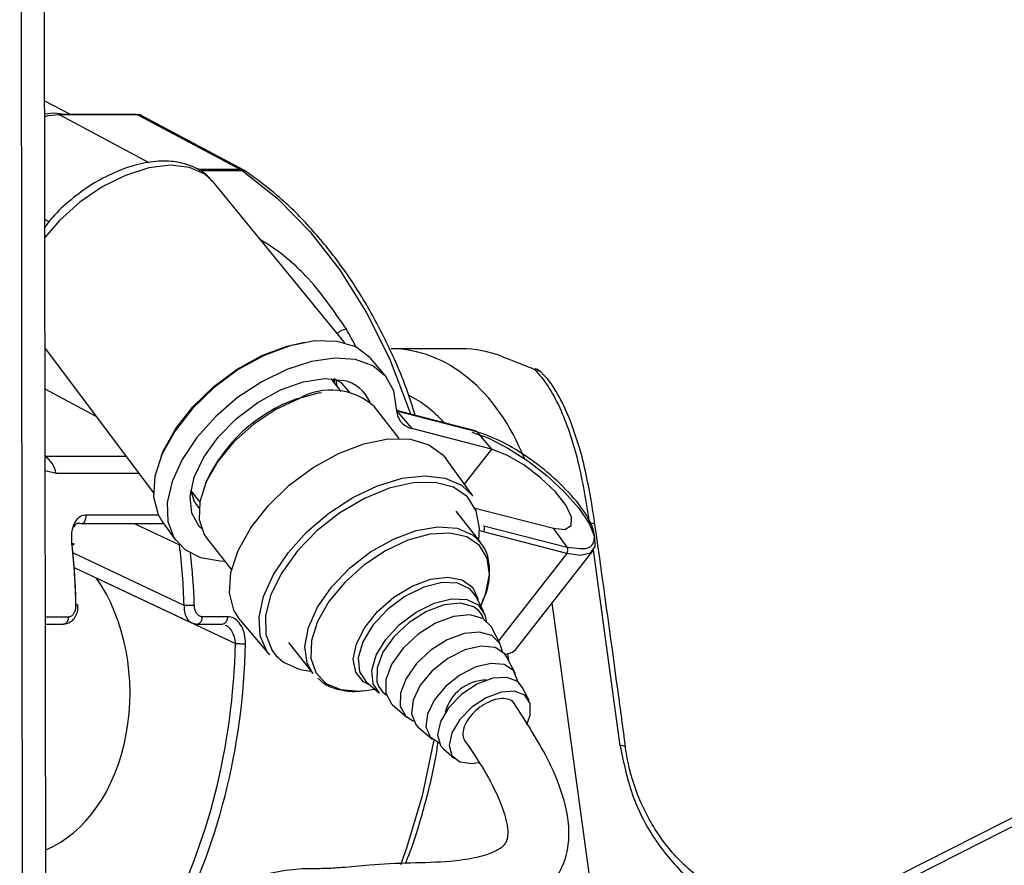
# Paper-space layout 'Wall Base Bracket' of a CAD drawing. Header units: millimetres. Extents: x 61326 to 443956, y 32752 to 406945.
# Tile 68 of 73: x 371767 to 374494, y 145134 to 147476. Entities that reach past the tile are written whole.
import ezdxf

# ---------------------------------------------------------------- set-up
doc = ezdxf.new("R2010")
doc.units = ezdxf.units.MM

psp = doc.layouts.new('Wall Base Bracket')

# ---------------------------------------------------------------- linework, layer by layer
at = {"color": 8, "linetype": 'Continuous', "lineweight": 25, "ltscale": 50}
for p, q in [((373709.94, 144832.97), (386978.72, 151556.26)), ((371777.13, 143721.57), (371767.35, 151010.01)), ((372126.34, 147079.45), (371877.81, 147212.6)), ((372378.6, 147060.56), (372260.73, 147060.56)), ((372264.71, 147057.86), (372383.02, 147057.86)), ((371848.77, 146916.24), (371837.12, 146922.14)), ((372643.02, 146478.66), (372645.86, 146461.48)), ((371978.8, 146376.93), (371837.75, 146452.5)), ((371838, 146266.77), (372061.32, 146266.77)), ((373073.98, 146286.21), (372998.4, 146189.57)), ((371868.06, 146219.14), (371838.05, 146226.21)), ((372096.99, 146219.14), (371868.06, 146219.14)), ((372248.54, 146161.95), (372240.57, 146165.93)), ((371951.04, 146104.59), (372151, 146104.59)), ((372084.24, 146080.22), (372209.86, 146021.02)), ((372222.7, 145853.68), (371914.72, 145998.85)), ((373282.32, 145997.42), (373093.36, 145755.84)), ((373356.39, 145024.82), (373241.88, 145860.84)), ((371838.59, 145822.15), (371902.54, 145822.15)), ((373118.7, 145718.54), (373120.99, 145701.82))]:
    psp.add_line(p, q, dxfattribs=at)
at = {"color": 7, "linetype": 'Continuous', "lineweight": 25, "ltscale": 50}
for p, q in [((386931.73, 151556.69), (373790.31, 144897.93)), ((371841.25, 143841.39), (371831.22, 151325.32)), ((371908.43, 147213.57), (371836.67, 147249.99)), ((372091.07, 147213.57), (371874.06, 147213.57)), ((372094.82, 147212.6), (371877.81, 147212.6)), ((372094.82, 147212.6), (372378.6, 147060.56)), ((372389.69, 147057.88), (372105.94, 147209.9)), ((372395.89, 147054.09), (372389.69, 147057.88)), ((372668.12, 146580.41), (372302.88, 147027.16)), ((371837.6, 146565.44), (372137.49, 146165.07)), ((372990.8, 146564.1), (372796.04, 146564.1)), ((372780.31, 146489.19), (372738.68, 146537.96)), ((372657.63, 146446.44), (372630.12, 146481.6)), ((372818.58, 146315.85), (372749.66, 146403.9)), ((373028.98, 146337.18), (372811.17, 146393.56)), ((372811.23, 146392.61), (372811.97, 146391.85)), ((372811.97, 146391.85), (372853.06, 146343.4)), ((373032.9, 146334.65), (372811.97, 146391.85)), ((373073.98, 146286.21), (372853.06, 146343.4)), ((373032.9, 146334.65), (373073.98, 146286.21)), ((373021.87, 146156.81), (372948.61, 146259.08)), ((372241.31, 146171.18), (372265.87, 146139.8)), ((373043.48, 146028.53), (372976.1, 146114.61)), ((373028.7, 146123.16), (373245.55, 146067.02)), ((371937.24, 146080.22), (372162.96, 146080.22)), ((372161.75, 146086.37), (372199.09, 146034.25)), ((372162.96, 146080.22), (372163.33, 146080.23)), ((373052.55, 146074.31), (373283.47, 146014.53)), ((373282.32, 145997.42), (373051.39, 146057.2)), ((373283.47, 146014.53), (373245.55, 146067.02)), ((372285.06, 146040.25), (372353.99, 145952.19)), ((373140.03, 145730.63), (373355.1, 146005.58)), ((373283.47, 146014.53), (373302.13, 146013.28)), ((371918.23, 145958.6), (372243.56, 145805.26)), ((371979.54, 145929.59), (372364.68, 145748.06)), ((373052.32, 145836.08), (373030.26, 145879.22)), ((371929.08, 145854.23), (371929.1, 145854.28)), ((373044.59, 145851.2), (373053.51, 145874.13)), ((371838.62, 145801.82), (371888.39, 145801.82)), ((372258.6, 145801.82), (372329.32, 145801.82)), ((372343.47, 145822.15), (372272.75, 145822.15)), ((372377.86, 145812.35), (372459.54, 145716.65)), ((373097.9, 145746.97), (373074.35, 145793.02)), ((372511.5, 145750.96), (372578.88, 145664.87)), ((373140.29, 145664.07), (373116.74, 145710.13)), ((372543.22, 145676.36), (372574, 145671.1)), ((372726.99, 145641.84), (372763.57, 145610.06)), ((372715.79, 145616.91), (372726.35, 145618.05)), ((372726.35, 145618.05), (372750.75, 145621.2)), ((373177.98, 145590.39), (373159.13, 145627.23)), ((372800.08, 145578.35), (372839.12, 145544.42)), ((372870.36, 145517.28), (372909.41, 145483.36)), ((372940.65, 145456.22), (372971.89, 145429.08))]:
    psp.add_line(p, q, dxfattribs=at)
at = {"color": 7, "linetype": 'Continuous', "lineweight": 25, "ltscale": 50, "flags": 128}
for points in [[(371836.72, 147214.86), (371861.57, 147217.87), (371902.44, 147213.57)], [(371877.81, 147212.6), (371845.3, 147209.15), (371836.74, 147207.14)], [(371874.06, 147213.57), (371875.78, 147213.37), (371877.81, 147212.6)], [(372091.07, 147213.57), (372092.79, 147213.37), (372094.82, 147212.6)], [(372738.68, 146537.96), (372736.89, 146540.02), (372697.94, 146569.27), (372646.26, 146584.92), (372584.53, 146586.16), (372515.96, 146572.91), (372444.12, 146545.88), (372372.78, 146506.47), (372305.62, 146456.72), (372246.15, 146399.24), (372197.48, 146337.02), (372162.14, 146273.29), (372141.97, 146211.39), (372138.02, 146154.53), (372150.49, 146105.67), (372161.75, 146086.37)], [(372159.55, 146266.77), (372165.96, 146282.3), (372200.09, 146343.85), (372247.1, 146403.95), (372304.53, 146459.47), (372369.4, 146507.52), (372438.32, 146545.59), (372507.71, 146571.7), (372556.17, 146582.34)], [(372811.05, 146398), (372803.57, 146447.48), (372781.35, 146487.96), (372745.42, 146517.5), (372697.51, 146534.7), (372639.87, 146538.76), (372575.25, 146529.47), (372506.72, 146507.27), (372437.52, 146473.23), (372370.96, 146428.96), (372310.18, 146376.55), (372258.07, 146318.5), (372217.11, 146257.57), (372189.24, 146196.64), (372175.8, 146138.61), (372177.4, 146086.24), (372193.97, 146042.02), (372224.75, 146008.03), (372268.25, 145985.91), (372322.41, 145976.68), (372335.01, 145976.44)], [(373193.19, 146507.38), (373195.31, 146508.93), (373195.84, 146508.89)], [(372270.58, 146066.09), (372264.81, 146072.08), (372244.39, 146109.14), (372239.58, 146155.54), (372250.68, 146208.36), (372277, 146264.29), (372316.88, 146319.8), (372367.82, 146371.41), (372426.61, 146415.88), (372489.56, 146450.41), (372552.71, 146472.83), (372612.11, 146481.74), (372664.01, 146476.57)], [(372682.05, 146443.18), (372659.42, 146468.65), (372638.49, 146480.73)], [(372540.28, 146426.11), (372476.58, 146396.24), (372415.44, 146355.43), (372360.7, 146306.24), (372315.82, 146251.76), (372283.58, 146195.41), (372266.04, 146140.74), (372264.3, 146091.18), (372278.44, 146049.85), (372285.06, 146040.25)], [(372534.44, 146425.67), (372594.59, 146442.14), (372602.94, 146443.43)], [(373019.52, 146333.17), (373066.65, 146316.41), (373119.54, 146289.34), (373174.57, 146253.83), (373227.98, 146212.28), (373276.14, 146167.52), (373315.77, 146122.62), (373344.16, 146080.62), (373359.38, 146044.4), (373360.4, 146016.41), (373347.14, 145998.57), (373320.51, 145992.09), (373282.32, 145997.42)], [(372377.86, 145812.35), (372360.12, 145840.25), (372348.16, 145888.53), (372352.3, 145944.6), (372372.31, 146005.57), (372407.17, 146068.3), (372455.08, 146129.55), (372513.57, 146186.17), (372579.62, 146235.22), (372649.82, 146274.19), (372720.56, 146301.06), (372788.18, 146314.44), (372849.19, 146313.65), (372900.46, 146298.73), (372939.34, 146270.44), (372948.61, 146259.08)], [(373245.55, 146067.02), (373277.18, 146064.1), (373294.66, 146074.75), (373295.86, 146097.69), (373280.65, 146130.15), (373250.85, 146168.21), (373210.08, 146207.28), (373163.23, 146242.66), (373115.97, 146270.07), (373073.98, 146286.21)], [(373038.6, 146034.76), (373040.87, 146067.48), (373031.82, 146115.85), (373007.24, 146154.34), (372968.46, 146180.89), (372917.57, 146194.07), (372857.31, 146193.15), (372790.93, 146178.21), (372722.01, 146150.03), (372654.26, 146110.14), (372591.35, 146060.69), (372536.64, 146004.34), (372493.12, 145944.14), (372463.09, 145883.32), (372448.21, 145825.17), (372449.26, 145772.82), (372466.19, 145729.1), (372476.65, 145715.22)], [(372240.78, 146173.91), (372250.4, 146141.67), (372263.59, 146122.47)], [(371932.69, 146081.29), (371936.36, 146080.27), (371937.24, 146080.22)], [(371912.42, 146021.02), (371914.8, 146021.65), (371916.56, 146022.25), (371917.61, 146022.82), (371917.93, 146023.32), (371917.5, 146023.73), (371916.33, 146024.06), (371914.48, 146024.27), (371912.01, 146024.36)], [(372222.7, 145853.68), (372225.74, 145853.84), (372229.19, 145853.99), (372232.91, 145854.14), (372236.77, 145854.28), (372240.63, 145854.39), (372244.33, 145854.49), (372247.75, 145854.56), (372250.74, 145854.59)], [(372763.57, 145610.06), (372745.82, 145636.61), (372742.5, 145673.15), (372754.68, 145715.46), (372781.17, 145759.4), (372819.37, 145800.67), (372865.56, 145835.23), (372915.19, 145859.71)], [(373040.11, 145837.25), (373024.59, 145849.52), (372988.4, 145859.43), (372943.19, 145854.96), (372893.85, 145836.58), (372845.73, 145806.29), (372804.06, 145767.37), (372773.33, 145724.05), (372756.89, 145681), (372756.51, 145642.91), (372761.11, 145629.64)], [(372915.19, 145859.71), (372963.42, 145871.69), (373005.53, 145870.01), (373037.4, 145854.84), (373055.9, 145827.65), (373059.46, 145810.83)], [(373074.35, 145793.02), (373073.69, 145794.27), (373050.36, 145817.57), (373014.04, 145827.52), (372968.66, 145823.03), (372919.15, 145804.59), (372870.86, 145774.19), (372829.04, 145735.14), (372798.2, 145691.66), (372781.7, 145648.46), (372781.32, 145610.23), (372797.11, 145581.11), (372800.08, 145578.35)], [(373104.11, 145726.05), (373097.28, 145748.14), (373075.26, 145770.13), (373040.99, 145779.52), (372998.18, 145775.28), (372951.47, 145757.88), (372905.91, 145729.2), (372866.45, 145692.36), (372837.36, 145651.33), (372821.79, 145610.58), (372821.44, 145574.5), (372836.33, 145547.03), (372857.95, 145533.37)], [(372364.68, 145748.06), (372367.72, 145747.92), (372371.15, 145747.79), (372374.88, 145747.68), (372378.75, 145747.58), (372382.6, 145747.5), (372386.3, 145747.46), (372389.72, 145747.43), (372392.72, 145747.44)], [(373116.74, 145710.13), (373110.63, 145719.44), (373083.72, 145737.17), (373045.2, 145740.93), (372999.73, 145730.29), (372952.78, 145706.51), (372910.02, 145672.47), (372876.6, 145632.28), (372856.57, 145590.77), (372852.32, 145552.97), (372864.38, 145523.42), (372870.36, 145517.28)], [(373112.14, 145717.53), (373132.07, 145723.62), (373140.03, 145730.63)], [(373146.09, 145642.84), (373145.87, 145645.11), (373134.56, 145672.8), (373109.35, 145689.41), (373073.26, 145692.94), (373030.64, 145682.96), (372986.64, 145660.68), (372946.58, 145628.79), (372915.26, 145591.12), (372896.48, 145552.23), (372892.5, 145516.8), (372903.8, 145489.11), (372928.63, 145472.63)], [(373159.13, 145627.23), (373146.68, 145642.36), (373116.83, 145654.14), (373077.2, 145651.66), (373033.17, 145635.26), (372990.67, 145607.15), (372955.45, 145571.14), (372932.26, 145532.07), (372924.22, 145495.23), (372932.44, 145465.6), (372940.65, 145456.22)], [(373172.04, 145523.51), (373181.47, 145549.71), (373181.38, 145581.61), (373166.23, 145604.66), (373138.07, 145615.77), (373100.7, 145613.43), (373059.16, 145597.96), (373019.07, 145571.45), (372985.84, 145537.47), (372963.97, 145500.63), (372956.39, 145465.88), (372964.14, 145437.93), (372986.17, 145420.55), (373019.51, 145416.09), (373038.38, 145418.81)], [(373444.8, 145460.68), (373445.19, 145461.56), (373445.18, 145461.78)]]:
    psp.add_lwpolyline(points, dxfattribs=at)
at = {"color": 8, "linetype": 'Continuous', "lineweight": 25, "ltscale": 50, "flags": 128}
for points in [[(372237.54, 147066.86), (372184.83, 147072.68), (372124.77, 147065.16), (372060.61, 147044.71), (371995.79, 147012.42), (371933.82, 146970.05), (371878.05, 146919.88), (371837.19, 146872.35)], [(372302.88, 147027.16), (372280.07, 147048.02), (372237.54, 147066.86)], [(372378.6, 147060.56), (372385.27, 147059.66), (372389.73, 147057.85)], [(372383.02, 147057.86), (372480.23, 146981.13), (372570.73, 146889.45), (372653.37, 146783.99), (372727.12, 146666.06), (372791.04, 146537.17), (372844.33, 146398.95), (372849.37, 146383.68)], [(372639.38, 146469.76), (372639.24, 146472.66), (372638.49, 146480.73)], [(372459.54, 145716.65), (372451.88, 145726.7), (372433.57, 145769.51), (372430.52, 145820.89), (372442.87, 145878.28), (372470, 145938.79), (372510.55, 145999.4), (372562.5, 146057.05), (372623.23, 146108.86), (372689.7, 146152.24), (372758.57, 146185.01), (372826.4, 146205.52), (372889.77, 146212.74), (372945.52, 146206.32), (372990.85, 146186.57), (373021.87, 146156.81)], [(371937.24, 146080.22), (371940.08, 146080.63), (371943.61, 146082.37), (371946.69, 146085.35), (371949.11, 146089.36), (371950.71, 146094.14), (371951.37, 146099.33), (371951.04, 146104.59)], [(372163.33, 146080.23), (372165.8, 146080.63), (372165.86, 146080.65)], [(372578.88, 145664.87), (372563.23, 145693.94), (372556.98, 145739.75), (372566.7, 145792.27), (372591.78, 145848.22), (372630.65, 145904.08), (372680.86, 145956.32), (372739.26, 146001.68), (372802.17, 146037.3), (372865.66, 146060.95), (372925.72, 146071.13), (372978.58, 146067.22), (373020.93, 146049.44), (373043.48, 146028.53)], [(373053.51, 145874.13), (373058.55, 145888.33), (373068.03, 145939.55), (373061.93, 145984.23), (373040.64, 146019.54), (373005.5, 146043.27), (372958.7, 146053.93), (372903.21, 146050.85), (372842.49, 146034.22)], [(373051.39, 146057.2), (373045.01, 146059.14), (373040.87, 146060.74)], [(372842.49, 146034.22), (372780.37, 146005.1), (372720.75, 145965.3), (372667.37, 145917.33), (372623.6, 145864.2), (372592.16, 145809.25), (372575.06, 145755.94), (372573.35, 145707.61), (372587.16, 145667.3), (372615.6, 145637.54), (372656.89, 145620.21), (372708.44, 145616.39), (372715.79, 145616.91)], [(372737.43, 145632.77), (372719.74, 145642.2), (372698.08, 145668.48), (372691.19, 145704.57), (372699.66, 145747.27), (372722.75, 145792.78), (372758.42, 145837.07), (372803.48, 145876.2), (372853.95, 145906.68), (372905.32, 145925.81), (372953.03, 145931.9), (372992.86, 145924.39), (373021.26, 145903.97), (373035.7, 145872.43), (373036.43, 145867.92)], [(373030.26, 145879.22), (373014.59, 145898.91), (372981.12, 145914.85), (372936.89, 145916.62), (372886.24, 145904.03), (372834.1, 145878.33), (372785.61, 145842.03), (372745.47, 145798.68), (372717.66, 145752.53), (372704.86, 145708.09), (372708.36, 145669.72), (372726.99, 145641.84)], [(371929.1, 145854.28), (371929.11, 145854.28), (371928.7, 145854.39), (371927.55, 145854.49), (371925.71, 145854.56), (371923.24, 145854.59)], [(373052.02, 145816.63), (373047.83, 145826.29), (373040.11, 145837.25)], [(372476.65, 145715.22), (372498.08, 145696.35), (372543.22, 145676.36)], [(372761.11, 145629.64), (372772.24, 145613.89), (372782.53, 145605.69)], [(372913.79, 145479.96), (372913.28, 145476.86), (372881.62, 145325.93), (372838.17, 145180.98), (372821.55, 145135.33)]]:
    psp.add_lwpolyline(points, dxfattribs=at)
at = {"color": 7, "linetype": 'Continuous', "lineweight": 25, "ltscale": 2500}
for centre, radius, start, end in [((372357.04, 147020.24), 45.72, 55.37547, 61.86256), ((372990.86, 146254.97), 309.13, 68.98214, 90.01104), ((373178.19, 146462.11), 50, 42.97563, 69.33084), ((372643.24, 146375.98), 102.72, 23.41146, 78.33148), ((372683.55, 146010.89), 440.76, 109.77349, 155.27069), ((372629.59, 146269.95), 179.89, 48.12701, 119.76524), ((372864.42, 146395.6), 53.42, 177.4287, 257.72261), ((373027.02, 146329.84), 7.59, 39.33293, 75.06722), ((373039.8, 146066.58), 14.9, 321.01731, 31.2429), ((373270.72, 146006.79), 14.91, 321.06994, 31.24658), ((373061.65, 145526.71), 120.14, 90.67511, 165.42794)]:
    psp.add_arc(centre, radius, start, end, dxfattribs=at)
at = {"color": 8, "linetype": 'Continuous', "lineweight": 25, "ltscale": 2500}
for centre, radius, start, end in [((372383.54, 147035.73), 22.13, 56.05163, 91.33764), ((372678.54, 146574.5), 44.7, 98.26245, 134.82314), ((373187.91, 146470.79), 36.97, 42.79615, 81.78546), ((371798.25, 146207.16), 70.83, 9.73436, 55.86122), ((373349.48, 146059.8), 21.21, 58.76776, 100.38765), ((371884.43, 145819.66), 18.27, 282.50802, 7.83891), ((372254.64, 145819.66), 18.27, 282.50802, 7.83891), ((372325.37, 145819.66), 18.27, 282.50802, 7.83891), ((373433.67, 145443.66), 21.47, 57.56556, 99.00404)]:
    psp.add_arc(centre, radius, start, end, dxfattribs=at)
at = {"color": 7, "linetype": 'Continuous', "lineweight": 25, "ltscale": 2500}
for centre, major_axis, ratio, start_param, end_param in [((372082.7, 147165.62), (22.93, 44.44), 0.6642194, 6.2729151, 6.6133846), ((370949.87, 145798.98), (11.15, 1399.98), 0.6956333, 4.7576678, 4.8796208), ((370964.24, 145798.86), (11.15, 1379.98), 0.6954667, 4.7577442, 4.8796972), ((371231.88, 145798.86), (-11.9, 1379.97), 0.7186976, 4.745927, 4.86788), ((371745.89, 145613.14), (-3.92, 454.99), 0.7186976, 3.419769, 5.4752923), ((371373.3, 145798.86), (-11.9, 1379.97), 0.7186976, 4.0536593, 4.6693694), ((371387.21, 145798.98), (-11.9, 1399.97), 0.7185324, 4.0537523, 4.6694624)]:
    psp.add_ellipse(centre, major_axis=major_axis, ratio=ratio, start_param=start_param, end_param=end_param, dxfattribs=at)
at = {"color": 8, "linetype": 'Continuous', "lineweight": 25, "ltscale": 2500}
for centre, major_axis, ratio, start_param, end_param in [((371916.27, 145798.98), (-137.07, 1396.72), 0.698689, 5.226191, 5.2694864), ((372795.3, 145964.1), (3.09, 600), 0.7070925, 5.2328644, 6.2887224), ((372724.59, 145964.54), (3.09, 500), 0.7070875, 5.6276155, 5.9415913), ((371245.79, 145798.98), (-11.9, 1399.97), 0.7185324, 4.74602, 4.8486797), ((372250.32, 145989.28), (-1369.89, 9655.51), 0.1125215, 4.6420933, 4.6982456)]:
    psp.add_ellipse(centre, major_axis=major_axis, ratio=ratio, start_param=start_param, end_param=end_param, dxfattribs=at)
at = {"color": 7, "linetype": 'Continuous', "lineweight": 25, "ltscale": 50}
for points, knots in [([(372299.91, 147027.86), (372296.96, 147032.15), (372285.17, 147049.27), (372252.37, 147068.25), (372205.67, 147083.19), (372151.49, 147085.52), (372091.8, 147075.8), (372029.05, 147053.74), (371966.72, 147020.69), (371908.76, 146978.27), (371864.35, 146937.64), (371843.93, 146910.48), (371837.14, 146901.46)], [0, 0, 0, 0, 0.0348986, 0.1393188, 0.244095, 0.3542266, 0.4700311, 0.588239, 0.7061811, 0.8237557, 0.9414198, 1, 1, 1, 1]), ([(372862.59, 146380.26), (372855.7, 146402.27), (372834.58, 146469.87), (372788.18, 146575.56), (372724.64, 146695.84), (372651.63, 146805.72), (372570.55, 146904.06), (372485.29, 146988.11), (372424.69, 147032.84), (372395.89, 147054.09)], [0, 0, 0, 0, 0.0756101, 0.2321403, 0.3887176, 0.5453277, 0.7018929, 0.8583204, 1, 1, 1, 1]), ([(373101.73, 146543.53), (373116.48, 146537.78), (373143.87, 146527.08), (373177.61, 146513.61), (373193.19, 146507.38)], [0, 0, 0, 0, 0.5381401, 1, 1, 1, 1]), ([(373193.19, 146507.38), (373195.05, 146505.44), (373222.8, 146476.52), (373267.62, 146402.69), (373316.22, 146256.79), (373335.82, 146139.53), (373345.65, 146080.67)], [0, 0, 0, 0, 0.0246761, 0.3674789, 0.6824969, 1, 1, 1, 1]), ([(373314.79, 146298.42), (373307.73, 146320.94), (373292.51, 146369.55), (373262.1, 146431.98), (373236.02, 146475.36), (373217.2, 146492.47), (373214.19, 146495.22)], [0, 0, 0, 0, 0.2779545, 0.5999562, 0.9358548, 1, 1, 1, 1]), ([(373360.16, 146077.66), (373357.44, 146097.02), (373350.71, 146144.83), (373336.07, 146217.14), (373323.86, 146271.74), (373315.43, 146296.51), (373314.79, 146298.42)], [0, 0, 0, 0, 0.2422921, 0.59836, 0.9691255, 1, 1, 1, 1]), ([(371912.01, 146024.36), (371911.55, 146034.43), (371910.64, 146054.55), (371917.81, 146080.75), (371930.52, 146098.64), (371943.09, 146104.32), (371949.94, 146104.55), (371951.04, 146104.59)], [0, 0, 0, 0, 0.2569162, 0.5133904, 0.7544856, 0.9603556, 1, 1, 1, 1]), ([(371932.69, 146081.29), (371931.91, 146081.26), (371927.92, 146081.1), (371923.61, 146079.16), (371918.77, 146075.3), (371917.33, 146072.03), (371916.29, 146069.64)], [0, 0, 0, 0, 0.1070236, 0.5487179, 0.6705654, 1, 1, 1, 1]), ([(373445.18, 145461.78), (373438.29, 145513.09), (373410.72, 145718.48), (373382.01, 145923.86), (373360.48, 146077.94)], [0, 0, 0, 0, 0.24984078, 1, 1, 1, 1]), ([(373050.04, 145867.74), (373051.58, 145870.75), (373062.32, 145891.74), (373069.63, 145930.31), (373068.53, 145977.79), (373056.58, 146013.69), (373041.78, 146028.39), (373036.58, 146033.56)], [0, 0, 0, 0, 0.0474772, 0.3319033, 0.6165254, 0.8651099, 1, 1, 1, 1]), ([(371888.34, 145802.27), (371892.42, 145802.51), (371900.95, 145803.02), (371912.42, 145810.35), (371921.84, 145821.65), (371928.29, 145836.83), (371928.64, 145848.47), (371928.82, 145854.29)], [0, 0, 0, 0, 0.16936783, 0.35450607, 0.55092048, 0.77567043, 1, 1, 1, 1]), ([(371902.54, 145822.15), (371903.6, 145822.23), (371907.1, 145822.48), (371912.95, 145825.59), (371918.8, 145832.87), (371922.72, 145843.03), (371923.07, 145850.74), (371923.24, 145854.59)], [0, 0, 0, 0, 0.0927656, 0.3033786, 0.5290276, 0.7643158, 1, 1, 1, 1]), ([(372272.75, 145822.15), (372271.67, 145822.23), (372268.16, 145822.48), (372262.25, 145825.59), (372256.19, 145832.87), (372251.87, 145843.03), (372251.12, 145850.74), (372250.74, 145854.59)], [0, 0, 0, 0, 0.0927656, 0.3033786, 0.5290276, 0.7643158, 1, 1, 1, 1]), ([(372243.48, 145805.86), (372244.44, 145805.21), (372248.86, 145802.23), (372254.33, 145802.11), (372258.61, 145802.02)], [0, 0, 0, 0, 0.2175804, 1, 1, 1, 1]), ([(372392.72, 145747.44), (372392.28, 145756.14), (372391.42, 145773.51), (372382.23, 145796.6), (372368.6, 145813.58), (372354.65, 145821.3), (372346.2, 145821.95), (372343.47, 145822.15)], [0, 0, 0, 0, 0.2296055, 0.4585691, 0.6839056, 0.8978414, 1, 1, 1, 1]), ([(372592.91, 145652.2), (372600.17, 145645.62), (372617.94, 145629.53), (372657.95, 145618.21), (372692.33, 145613.49), (372713.17, 145617.15), (372715.73, 145617.6)], [0, 0, 0, 0, 0.2408674, 0.5890035, 0.9494899, 1, 1, 1, 1]), ([(372363.75, 144820.48), (372364.42, 144833.44), (372365.58, 144856.26), (372381.5, 144891.28), (372424.73, 144925.61), (372494.78, 144941.97), (372575.37, 144957.27), (372646.6, 144968.1), (372718.12, 144965.33), (372794.07, 144961.45), (372874.94, 144963.91), (372963.11, 144972.54), (373060.24, 144985.07), (373137.27, 145007.54), (373192.54, 145037.75), (373227.02, 145065.86), (373253.02, 145097.3), (373279.65, 145145.67), (373294.21, 145221.68), (373275.39, 145328.7), (373220.44, 145454.21), (373163.47, 145540.77), (373131.25, 145589.72)], [0, 0, 0, 0, 0.0221114, 0.0388996, 0.0723647, 0.1461131, 0.2074679, 0.2442456, 0.2861234, 0.338202, 0.3951457, 0.4565608, 0.5153738, 0.5706854, 0.5975522, 0.6232965, 0.6462132, 0.6674507, 0.7194316, 0.7854823, 0.8786783, 1, 1, 1, 1]), ([(373136.41, 145581.12), (373136.15, 145581.86), (373134.04, 145587.88), (373122.31, 145593.63), (373102.93, 145596.92), (373078.71, 145591.95), (373053.46, 145580.25), (373029.99, 145563.01), (373010.88, 145541.97), (372997.98, 145519.71), (372994, 145499.23), (372995.07, 145485.42), (372999.79, 145481.06), (373000.51, 145480.41)], [0, 0, 0, 0, 0.0149582, 0.1216226, 0.2288322, 0.3381261, 0.4437087, 0.5537823, 0.6589443, 0.767912, 0.8741429, 0.9810455, 1, 1, 1, 1]), ([(372999.49, 145479.63), (373018.34, 145451.97), (373054.54, 145398.87), (373094.08, 145322.17), (373115.04, 145263.13), (373119.88, 145225.34), (373117.39, 145204.75), (373112.84, 145194.76), (373107.45, 145188.2), (373101.26, 145182.7), (373092.08, 145176.6), (373067.29, 145164.05), (373021.67, 145152), (372947.85, 145141.79), (372846.77, 145140.24), (372741.52, 145135.71), (372667.64, 145127.52), (372612.11, 145123.9), (372553.98, 145124.86), (372483.39, 145118.45), (372404.86, 145096.42), (372339.3, 145069.5), (372284.07, 145032.19), (372237.67, 144983.54), (372200.3, 144909.48), (372195.99, 144850.5), (372193.79, 144820.25)], [0, 0, 0, 0, 0.0814861, 0.1564557, 0.209812, 0.2362528, 0.252032, 0.2608629, 0.2646401, 0.2693674, 0.2758633, 0.2846743, 0.3211959, 0.3665691, 0.4382064, 0.5150309, 0.5753258, 0.6143422, 0.6530653, 0.7062368, 0.7603664, 0.8148262, 0.8496263, 0.8932345, 0.9452502, 1, 1, 1, 1]), ([(372835.61, 145139.1), (372837.93, 145144.55), (372858.43, 145192.7), (372886.93, 145290.98), (372914.99, 145398.11), (372924.09, 145460.98), (372926.15, 145475.18)], [0, 0, 0, 0, 0.0527562, 0.4661102, 0.8794587, 1, 1, 1, 1]), ([(373430.31, 145464.86), (373440.33, 145415.81), (373460.35, 145317.72), (373533.39, 145187.15), (373604.61, 145108.02), (373649.07, 145073.54), (373659.58, 145065.39)], [0, 0, 0, 0, 0.3002174, 0.6003334, 0.905593, 1, 1, 1, 1]), ([(373651.81, 145097.51), (373642.39, 145104.91), (373602.69, 145136.11), (373538.26, 145207.69), (373476.6, 145321.73), (373452.09, 145410.83), (373445.62, 145455.08), (373444.8, 145460.68)], [0, 0, 0, 0, 0.0954736, 0.402356, 0.7012537, 0.9621799, 1, 1, 1, 1])]:
    psp.add_open_spline(points, degree=3, knots=knots, dxfattribs=at)
at = {"color": 8, "linetype": 'Continuous', "lineweight": 25, "ltscale": 50}
for points, knots in [([(372672.11, 146618.74), (372637.33, 146669.64), (372580.63, 146752.59), (372491.44, 146830.41), (372445.66, 146859.09), (372434.66, 146865.98)], [0, 0, 0, 0, 0.5467805, 0.8911039, 1, 1, 1, 1]), ([(373302.13, 146013.28), (373313.68, 146011.68), (373343.54, 146007.54), (373362.53, 146029.59), (373356.53, 146073), (373319.43, 146132.86), (373257.94, 146198.94), (373181.56, 146260.9), (373100.26, 146311.46), (373055.35, 146326.92), (373032.9, 146334.65)], [0, 0, 0, 0, 0.0827203, 0.2137563, 0.3447929, 0.4758371, 0.6068759, 0.7379176, 0.8689602, 1, 1, 1, 1]), ([(372222.7, 145853.68), (372222.71, 145847.61), (372222.73, 145835.39), (372228.41, 145819.7), (372235.83, 145809.23), (372241.82, 145806.76), (372243.87, 145805.91)], [0, 0, 0, 0, 0.2847572, 0.5725635, 0.8539279, 1, 1, 1, 1]), ([(372336.42, 145799.14), (372338.61, 145798.17), (372345.2, 145795.25), (372354.26, 145783.76), (372362.27, 145767.17), (372363.87, 145754.44), (372364.68, 145748.06)], [0, 0, 0, 0, 0.1402385, 0.4220138, 0.7105588, 1, 1, 1, 1])]:
    psp.add_open_spline(points, degree=3, knots=knots, dxfattribs=at)

doc.saveas('drawing.dxf')
